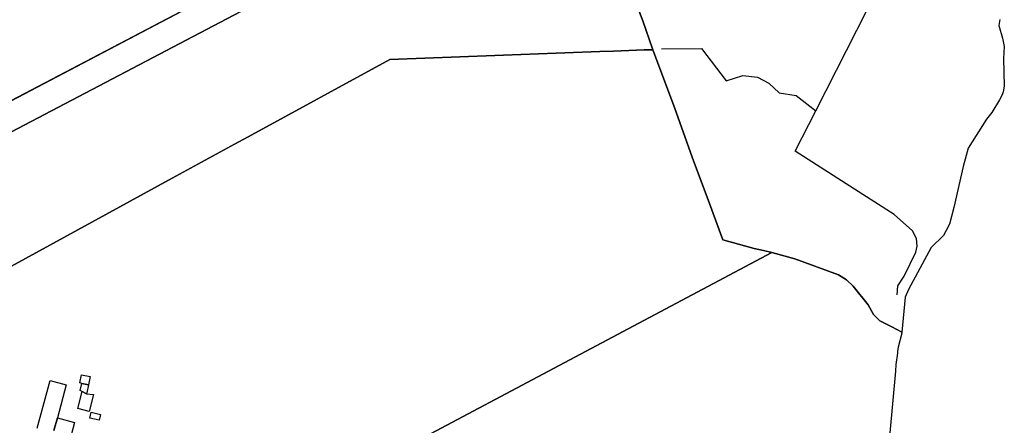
# Model space of a CAD drawing. Extents: x 577960 to 582939, y 6017202 to 6023066.
# Tile 206 of 217: x 582016 to 582616, y 6020431 to 6020678. Entities that reach past the tile are written whole.
import ezdxf

# ---------------------------------------------------------------- set-up
doc = ezdxf.new("R2010")
doc.units = 0
doc.header["$MEASUREMENT"] = 0
doc.linetypes.add('D', pattern=[0])
for name, color, linetype in [('LI__FLUR', 7, 'D'), ('LI__GEB', 7, 'Continuous'), ('LI__GEWAESSE', 7, 'D')]:
    doc.layers.add(name, color=color, linetype=linetype)

msp = doc.modelspace()

# ---------------------------------------------------------------- linework, layer by layer
at = {"layer": 'LI__FLUR', "color": 8, "linetype": 'D', "true_color": 0x808080}
for p, q in [((582351.685, 6020788.157), (581927.356, 6020565.175)), ((581927.356, 6020565.175), (582351.685, 6020788.157)), ((582146.7, 6020699.505), (581819.81, 6020527.712)), ((581819.81, 6020527.712), (582146.7, 6020699.505)), ((582395.627, 6020676.819), (582390.149, 6020691.364)), ((582390.149, 6020691.364), (582395.627, 6020676.819)), ((582401.605, 6020659.756), (582395.627, 6020676.819)), ((582395.627, 6020676.819), (582401.605, 6020659.756)), ((582612.886, 6020677.705), (582612.336, 6020674.137)), ((582612.336, 6020674.137), (582614.575, 6020666.349)), ((582614.575, 6020666.349), (582615.515, 6020661.341)), ((582241.665, 6020653.412), (582369.387, 6020658.117)), ((582369.387, 6020658.117), (582241.665, 6020653.412)), ((582369.387, 6020658.117), (582377.764, 6020658.427)), ((582377.764, 6020658.427), (582369.387, 6020658.117)), ((582377.764, 6020658.427), (582396.507, 6020659.116)), ((582396.507, 6020659.116), (582377.764, 6020658.427)), ((582396.507, 6020659.116), (582401.685, 6020659.306)), ((582401.685, 6020659.306), (582396.507, 6020659.116)), ((582401.685, 6020659.306), (582401.605, 6020659.756)), ((582401.605, 6020659.756), (582401.685, 6020659.306)), ((582414.949, 6020624.179), (582401.685, 6020659.306)), ((582401.685, 6020659.306), (582414.949, 6020624.179)), ((582615.515, 6020661.341), (582615.245, 6020653.934)), ((582155.347, 6020606.262), (582241.665, 6020653.412)), ((582241.665, 6020653.412), (582155.347, 6020606.262)), ((582615.245, 6020653.934), (582615.654, 6020637.05)), ((582614.864, 6020633.621), (582614.264, 6020631.882)), ((582615.654, 6020637.05), (582614.864, 6020633.621)), ((582612.785, 6020628.803), (582608.096, 6020620.996)), ((582614.264, 6020631.882), (582612.785, 6020628.803)), ((582425.695, 6020593.901), (582414.949, 6020624.179)), ((582414.949, 6020624.179), (582425.695, 6020593.901)), ((582608.096, 6020620.996), (582604.887, 6020616.928)), ((582604.887, 6020616.928), (582593.701, 6020599.244)), ((582147.14, 6020601.784), (582155.347, 6020606.262)), ((582155.347, 6020606.262), (582147.14, 6020601.784)), ((582109.035, 6020580.964), (582147.14, 6020601.784)), ((582147.14, 6020601.784), (582109.035, 6020580.964)), ((582593.701, 6020599.244), (582590.672, 6020588.188)), ((582436.14, 6020565.671), (582425.695, 6020593.901)), ((582425.695, 6020593.901), (582436.14, 6020565.671)), ((582590.672, 6020588.188), (582584.963, 6020563.248)), ((581974.218, 6020507.298), (582109.035, 6020580.964)), ((582109.035, 6020580.964), (581974.218, 6020507.298)), ((582444.227, 6020543.529), (582436.14, 6020565.671)), ((582436.14, 6020565.671), (582444.227, 6020543.529)), ((582584.963, 6020563.248), (582582.264, 6020553.002)), ((582580.275, 6020549.123), (582578.725, 6020546.164)), ((582582.264, 6020553.002), (582580.275, 6020549.123)), ((582463.299, 6020538.211), (582444.227, 6020543.529)), ((582444.227, 6020543.529), (582463.299, 6020538.211)), ((582578.725, 6020546.164), (582571.228, 6020538.757)), ((582469.127, 6020536.961), (582463.299, 6020538.211)), ((582463.299, 6020538.211), (582469.127, 6020536.961)), ((582474.235, 6020535.771), (582469.127, 6020536.961)), ((582469.127, 6020536.961), (582474.235, 6020535.771)), ((582571.228, 6020538.757), (582557.313, 6020513.197)), ((582474.235, 6020535.771), (582351.182, 6020470.43)), ((582351.182, 6020470.43), (582474.235, 6020535.771)), ((582488.13, 6020531.852), (582474.235, 6020535.771)), ((582474.235, 6020535.771), (582488.13, 6020531.852)), ((582514.799, 6020522.215), (582488.13, 6020531.852)), ((582488.13, 6020531.852), (582514.799, 6020522.215)), ((582519.697, 6020519.116), (582514.799, 6020522.215)), ((582514.799, 6020522.215), (582519.697, 6020519.116)), ((582523.666, 6020515.197), (582519.697, 6020519.116)), ((582519.697, 6020519.116), (582523.666, 6020515.197)), ((582532.852, 6020503.841), (582523.666, 6020515.197)), ((582523.666, 6020515.197), (582532.852, 6020503.841)), ((582557.313, 6020513.197), (582555.333, 6020508.549)), ((582555.333, 6020508.549), (582553.374, 6020487.377)), ((582535.971, 6020497.963), (582532.852, 6020503.841)), ((582532.852, 6020503.841), (582535.971, 6020497.963)), ((582539.969, 6020494.264), (582535.971, 6020497.963)), ((582535.971, 6020497.963), (582539.969, 6020494.264)), ((582547.126, 6020490.586), (582539.969, 6020494.264)), ((582539.969, 6020494.264), (582547.126, 6020490.586)), ((582553.374, 6020487.377), (582547.126, 6020490.586)), ((582547.126, 6020490.586), (582553.374, 6020487.377)), ((582553.304, 6020486.597), (582551.014, 6020478.07)), ((582553.374, 6020487.377), (582553.304, 6020486.597)), ((582551.014, 6020478.07), (582550.704, 6020475.571)), ((582550.554, 6020474.411), (582549.705, 6020467.574)), ((582550.704, 6020475.571), (582550.554, 6020474.411)), ((582351.182, 6020470.43), (582135.546, 6020355.965)), ((582135.546, 6020355.965), (582351.182, 6020470.43)), ((582549.705, 6020467.574), (582549.335, 6020463.486)), ((582549.335, 6020463.486), (582545.975, 6020426.079))]:
    msp.add_line(p, q, dxfattribs=at)
at = {"layer": 'LI__GEB', "color": 5, "linetype": 'D', "true_color": 0x0000ff}
for p, q in [((582052.868, 6020456.327), (582053.947, 6020461.355)), ((582053.947, 6020461.355), (582059.225, 6020460.226)), ((582059.225, 6020460.226), (582058.146, 6020455.198)), ((582026.938, 6020428.89), (582034.785, 6020457.817)), ((582034.785, 6020457.817), (582044.691, 6020455.128)), ((582044.691, 6020455.128), (582039.243, 6020435.017)), ((582054.047, 6020456.077), (582052.868, 6020456.327)), ((582053.118, 6020451.749), (582054.047, 6020456.077)), ((582054.047, 6020456.077), (582058.146, 6020455.198)), ((582058.146, 6020455.198), (582054.047, 6020456.077)), ((582058.146, 6020455.198), (582057.106, 6020450.37)), ((582051.698, 6020440.874), (582054.387, 6020451.09)), ((582054.387, 6020451.09), (582053.118, 6020451.749)), ((582056.976, 6020449.75), (582054.387, 6020451.09)), ((582054.387, 6020451.09), (582056.976, 6020449.75)), ((582057.106, 6020450.37), (582056.976, 6020449.75)), ((582056.976, 6020449.75), (582061.234, 6020449.28)), ((582061.234, 6020449.28), (582058.546, 6020439.064)), ((582037.174, 6020427.37), (582039.243, 6020435.017)), ((582039.243, 6020435.017), (582037.174, 6020427.37)), ((582039.243, 6020435.017), (582049.669, 6020432.188)), ((582058.546, 6020439.064), (582051.698, 6020440.874)), ((582058.995, 6020434.976), (582059.885, 6020438.605)), ((582064.683, 6020433.596), (582058.995, 6020434.976)), ((582059.885, 6020438.605), (582065.563, 6020437.225)), ((582065.563, 6020437.225), (582064.683, 6020433.596)), ((582049.669, 6020432.188), (582047.59, 6020424.551))]:
    msp.add_line(p, q, dxfattribs=at)
at = {"layer": 'LI__GEWAESSE', "color": 161, "linetype": 'D', "true_color": 0x56aaff}
for p, q in [((582500.89, 6020622.082), (582532.136, 6020683.485)), ((582406.989, 6020659.756), (582431.285, 6020660.029)), ((582431.285, 6020660.029), (582446.299, 6020640.374)), ((582446.299, 6020640.374), (582456.4, 6020643.65)), ((582456.4, 6020643.65), (582465.408, 6020642.558)), ((582465.408, 6020642.558), (582472.233, 6020639.009)), ((582472.233, 6020639.009), (582478.512, 6020633.003)), ((582478.512, 6020633.003), (582488.885, 6020631.365)), ((582488.885, 6020631.365), (582500.89, 6020622.082)), ((582488.421, 6020597.578), (582500.89, 6020622.082)), ((582529.584, 6020571.207), (582488.421, 6020597.578)), ((582548.687, 6020558.871), (582529.584, 6020571.207)), ((582559.712, 6020549.084), (582548.687, 6020558.871)), ((582562.261, 6020544.406), (582559.712, 6020549.084)), ((582562.681, 6020539.727), (582562.261, 6020544.406)), ((582561.841, 6020535.909), (582562.681, 6020539.727)), ((582554.624, 6020521.444), (582561.841, 6020535.909)), ((582550.805, 6020515.487), (582554.624, 6020521.444)), ((582550.375, 6020509.959), (582550.805, 6020515.487))]:
    msp.add_line(p, q, dxfattribs=at)

doc.saveas('drawing.dxf')
